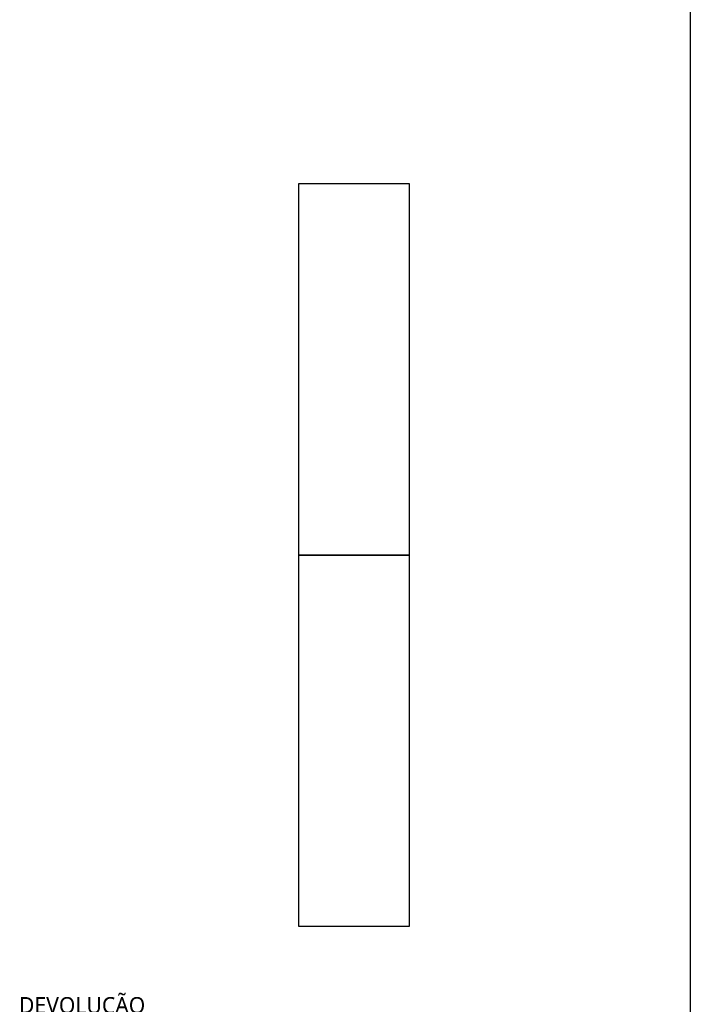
# Model space of a CAD drawing. Header units: millimetres. Extents: x 4 to 3534, y 14 to 98.
# Tile 140 of 161: x 31.32 to 34.93, y 59.3 to 64.61. Entities that reach past the tile are written whole.
import ezdxf

# ---------------------------------------------------------------- set-up
doc = ezdxf.new("R2010")
doc.units = ezdxf.units.MM
doc.header["$MEASUREMENT"] = 0
doc.styles.add('TrebuchetMS', font='trebuc.ttf')

msp = doc.modelspace()

# ---------------------------------------------------------------- linework, layer by layer
at = {"color": 7}
for p, q in [((34.9333, 64.96851), (34.9333, 54.47124)), ((33.4196, 63.72085), (32.8196, 63.72085)), ((32.8196, 63.72085), (32.8196, 61.72085)), ((33.4196, 61.72085), (33.4196, 63.72085)), ((32.8196, 61.72085), (33.4196, 61.72085)), ((33.4196, 61.72085), (32.8196, 61.72085)), ((32.8196, 61.72085), (32.8196, 59.72085)), ((33.4196, 59.72085), (33.4196, 61.72085)), ((32.8196, 59.72085), (33.4196, 59.72085))]:
    msp.add_line(p, q, dxfattribs=at)

# ---------------------------------------------------------------- texts
at = {"color": 7, "insert": (31.6532, 59.22224), "char_height": 0.0875, "width": 2.3250389, "attachment_point": 8, "line_spacing_factor": 0.798, "style": 'TrebuchetMS'}
msp.add_mtext('DEVOLUÇÃO', dxfattribs=at)

doc.saveas('drawing.dxf')
